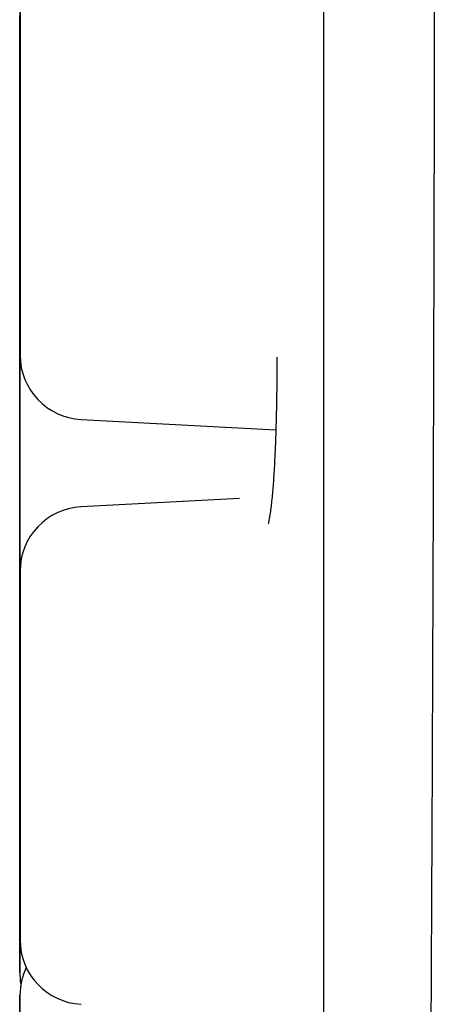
# Model space of a CAD drawing. Header units: millimetres. Extents: x 8 to 916, y 12 to 932.
# Tile 41 of 72: x 232.79 to 234.74, y 905.06 to 909.65. Entities that reach past the tile are written whole.
import ezdxf

# ---------------------------------------------------------------- set-up
doc = ezdxf.new("R2010")
doc.units = ezdxf.units.MM

msp = doc.modelspace()

# ---------------------------------------------------------------- linework, layer by layer
at = {"color": 7, "linetype": 'Continuous', "lineweight": 30}
for p, q in [((232.7895, 909.6238), (232.7891, 909.6087)), ((232.7905, 908.9214), (232.7908, 908.9063)), ((232.7894, 908.8024), (232.7908, 908.7733)), ((232.7908, 908.4396), (232.7902, 908.4209)), ((232.79, 908.3697), (232.7896, 908.3549)), ((232.7891, 907.8908), (232.7897, 907.8719)), ((233.0751, 907.7846), (233.9822, 907.7371)), ((232.7903, 907.6198), (232.7899, 907.6056)), ((233.8123, 907.4164), (233.0749, 907.3777)), ((232.7895, 906.9386), (232.7893, 906.9262)), ((232.7902, 906.7029), (232.7906, 906.6872)), ((232.7896, 906.6369), (232.79, 906.6227)), ((232.7899, 905.8876), (232.7906, 905.867))]:
    msp.add_line(p, q, dxfattribs=at)
at = {"color": 7, "linetype": 'Continuous', "lineweight": 30, "flags": 128}
for points in [[(232.7895, 909.6944), (232.7895, 909.6402), (232.7895, 909.5861), (232.7895, 909.5327), (232.7895, 909.4802), (232.7895, 909.4292), (232.7895, 909.3799), (232.7895, 909.3329), (232.7895, 909.2885), (232.7895, 909.2469), (232.7895, 909.2087), (232.7894, 909.1739), (232.7894, 909.143), (232.7894, 909.1161), (232.7894, 909.0935), (232.7894, 909.0753), (232.7894, 909.0618), (232.7894, 909.0529), (232.7894, 909.0488), (232.7894, 909.0495), (232.7894, 909.0549), (232.7894, 909.0651), (232.7894, 909.08), (232.7894, 909.0994), (232.7894, 909.1233), (232.7894, 909.1513), (232.7894, 909.1833), (232.7894, 909.2191), (232.7894, 909.2584), (232.7894, 909.3007), (232.7894, 909.346), (232.7894, 909.3936), (232.7894, 909.4434), (232.7894, 909.4949), (232.7894, 909.5477), (232.7894, 909.6014), (232.7894, 909.6555)], [(232.7905, 909.6516), (232.7905, 909.5991), (232.7905, 909.5481), (232.7905, 909.4989), (232.7905, 909.4519), (232.7905, 909.4074), (232.7905, 909.3659), (232.7905, 909.3276), (232.7905, 909.2928), (232.7905, 909.2619), (232.7905, 909.235), (232.7905, 909.2124), (232.7905, 909.1943), (232.7905, 909.1807), (232.7905, 909.1718), (232.7905, 909.1677), (232.7905, 909.1684), (232.7904, 909.1739), (232.7904, 909.1841), (232.7904, 909.1989), (232.7904, 909.2184), (232.7904, 909.2422), (232.7904, 909.2702), (232.7904, 909.3023), (232.7904, 909.3381), (232.7904, 909.3773), (232.7904, 909.4197), (232.7904, 909.4649), (232.7904, 909.5126), (232.7904, 909.5623), (232.7904, 909.6138), (232.7904, 909.6666)], [(232.7907, 908.9373), (232.7907, 908.9915), (232.7907, 909.0453), (232.7907, 909.0983), (232.7907, 909.1501), (232.7907, 909.2003), (232.7907, 909.2485), (232.7907, 909.2943), (232.7907, 909.3373), (232.7907, 909.3772), (232.7907, 909.4138), (232.7908, 909.4467), (232.7908, 909.4756), (232.7908, 909.5004), (232.7908, 909.5208), (232.7908, 909.5366), (232.7908, 909.5479), (232.7908, 909.5544), (232.7908, 909.5561), (232.7908, 909.553), (232.7908, 909.5452), (232.7908, 909.5326), (232.7908, 909.5154), (232.7908, 909.4938), (232.7908, 909.4678), (232.7908, 909.4378), (232.7908, 909.4038), (232.7908, 909.3663), (232.7908, 909.3254), (232.7908, 909.2816), (232.7908, 909.2351), (232.7908, 909.1863), (232.7908, 909.1356), (232.7908, 909.0835), (232.7908, 909.0302), (232.7908, 908.9762), (232.7908, 908.922), (232.7908, 908.8679), (232.7908, 908.8145), (232.7908, 908.762), (232.7908, 908.711), (232.7908, 908.6617), (232.7908, 908.6147), (232.7908, 908.5703), (232.7908, 908.5287), (232.7908, 908.4904), (232.7908, 908.4557), (232.7908, 908.4248), (232.7908, 908.3979), (232.7908, 908.3753), (232.7908, 908.3571), (232.7908, 908.3436), (232.7908, 908.3347), (232.7908, 908.3306), (232.7908, 908.3312), (232.7908, 908.3367), (232.7908, 908.3469), (232.7908, 908.3618), (232.7908, 908.3812), (232.7908, 908.4051), (232.7908, 908.4331), (232.7907, 908.4651), (232.7907, 908.5009), (232.7907, 908.5401), (232.7907, 908.5825), (232.7907, 908.6278), (232.7907, 908.6754), (232.7907, 908.7252), (232.7907, 908.7767), (232.7907, 908.8295), (232.7907, 908.8832), (232.7907, 908.9373)], [(232.789, 908.7439), (232.789, 908.7981), (232.789, 908.8519), (232.789, 908.9049), (232.789, 908.9567), (232.789, 909.0069), (232.789, 909.055), (232.7891, 909.1008), (232.7891, 909.1438), (232.7891, 909.1838), (232.7891, 909.2203), (232.7891, 909.2532), (232.7891, 909.2821), (232.7891, 909.3069), (232.7891, 909.3273), (232.7891, 909.3432), (232.7891, 909.3544), (232.7891, 909.3609), (232.7891, 909.3627), (232.7891, 909.3596), (232.7891, 909.3517), (232.7891, 909.3392), (232.7891, 909.322), (232.7891, 909.3004), (232.7891, 909.2744), (232.7891, 909.2443), (232.7891, 909.2104), (232.7891, 909.1728), (232.7891, 909.132), (232.7891, 909.0882), (232.7891, 909.0417), (232.7891, 908.9929), (232.7891, 908.9422), (232.7891, 908.89), (232.7891, 908.8367), (232.7891, 908.7828), (232.7891, 908.7285), (232.7891, 908.6745), (232.7891, 908.621), (232.7891, 908.5686), (232.7891, 908.5175), (232.7891, 908.4683), (232.7891, 908.4213), (232.7891, 908.3768), (232.7891, 908.3353), (232.7891, 908.297), (232.7891, 908.2623), (232.7891, 908.2313), (232.7891, 908.2045), (232.7891, 908.1819), (232.7891, 908.1637), (232.7891, 908.1501), (232.7891, 908.1412), (232.7891, 908.1371), (232.7891, 908.1378), (232.7891, 908.1433), (232.7891, 908.1535), (232.7891, 908.1684), (232.7891, 908.1878), (232.7891, 908.2116), (232.7891, 908.2397), (232.7891, 908.2717), (232.7891, 908.3075), (232.7891, 908.3467), (232.7891, 908.3891), (232.789, 908.4343), (232.789, 908.482), (232.789, 908.5318), (232.789, 908.5833), (232.789, 908.636), (232.789, 908.6897), (232.789, 908.7439)], [(232.7902, 907.556), (232.7902, 907.6102), (232.7902, 907.664), (232.7902, 907.717), (232.7902, 907.7688), (232.7902, 907.819), (232.7902, 907.8672), (232.7902, 907.9129), (232.7902, 907.956), (232.7902, 907.9959), (232.7902, 908.0325), (232.7902, 908.0653), (232.7902, 908.0943), (232.7902, 908.119), (232.7902, 908.1394), (232.7902, 908.1553), (232.7902, 908.1666), (232.7902, 908.1731), (232.7902, 908.1748), (232.7902, 908.1717), (232.7902, 908.1639), (232.7902, 908.1513), (232.7902, 908.1341), (232.7902, 908.1125), (232.7903, 908.0865), (232.7903, 908.0565), (232.7903, 908.0225), (232.7903, 907.985), (232.7903, 907.9441), (232.7903, 907.9003), (232.7903, 907.8538), (232.7903, 907.805), (232.7903, 907.7543), (232.7903, 907.7021), (232.7903, 907.6489), (232.7903, 907.5949), (232.7903, 907.5407), (232.7903, 907.4866), (232.7903, 907.4332), (232.7903, 907.3807), (232.7903, 907.3297), (232.7903, 907.2804), (232.7903, 907.2334), (232.7903, 907.189), (232.7903, 907.1474), (232.7903, 907.1091), (232.7903, 907.0744), (232.7903, 907.0435), (232.7902, 907.0166), (232.7902, 906.994), (232.7902, 906.9758), (232.7902, 906.9623), (232.7902, 906.9534), (232.7902, 906.9493), (232.7902, 906.9499), (232.7902, 906.9554), (232.7902, 906.9656), (232.7902, 906.9805), (232.7902, 906.9999), (232.7902, 907.0238), (232.7902, 907.0518), (232.7902, 907.0838), (232.7902, 907.1196), (232.7902, 907.1588), (232.7902, 907.2012), (232.7902, 907.2464), (232.7902, 907.2941), (232.7902, 907.3439), (232.7902, 907.3954), (232.7902, 907.4482), (232.7902, 907.5018), (232.7902, 907.556)], [(232.7896, 907.49), (232.7896, 907.5442), (232.7896, 907.598), (232.7896, 907.651), (232.7896, 907.7028), (232.7896, 907.753), (232.7896, 907.8012), (232.7896, 907.8469), (232.7896, 907.89), (232.7896, 907.9299), (232.7896, 907.9665), (232.7896, 907.9993), (232.7896, 908.0283), (232.7896, 908.053), (232.7896, 908.0734), (232.7896, 908.0893), (232.7896, 908.1006), (232.7896, 908.1071), (232.7896, 908.1088), (232.7897, 908.1057), (232.7897, 908.0979), (232.7897, 908.0853), (232.7897, 908.0681), (232.7897, 908.0465), (232.7897, 908.0205), (232.7897, 907.9905), (232.7897, 907.9565), (232.7897, 907.919), (232.7897, 907.8781), (232.7897, 907.8343), (232.7897, 907.7878), (232.7897, 907.739), (232.7897, 907.6883), (232.7897, 907.6361), (232.7897, 907.5829), (232.7897, 907.5289), (232.7897, 907.4747), (232.7897, 907.4206), (232.7897, 907.3671), (232.7897, 907.3147), (232.7897, 907.2636), (232.7897, 907.2144), (232.7897, 907.1674), (232.7897, 907.123), (232.7897, 907.0814), (232.7897, 907.0431), (232.7897, 907.0084), (232.7897, 906.9775), (232.7897, 906.9506), (232.7897, 906.928), (232.7897, 906.9098), (232.7897, 906.8963), (232.7897, 906.8874), (232.7896, 906.8833), (232.7896, 906.8839), (232.7896, 906.8894), (232.7896, 906.8996), (232.7896, 906.9145), (232.7896, 906.9339), (232.7896, 906.9578), (232.7896, 906.9858), (232.7896, 907.0178), (232.7896, 907.0536), (232.7896, 907.0928), (232.7896, 907.1352), (232.7896, 907.1804), (232.7896, 907.2281), (232.7896, 907.2779), (232.7896, 907.3294), (232.7896, 907.3822), (232.7896, 907.4358), (232.7896, 907.49)], [(232.7899, 907.6051), (232.7899, 907.6055), (232.7899, 907.601), (232.7899, 907.5889), (232.7899, 907.5693), (232.7899, 907.5422), (232.7899, 907.505), (232.7899, 907.4603), (232.7899, 907.408), (232.7899, 907.3481), (232.7899, 907.2823), (232.7899, 907.2116), (232.7899, 907.1616), (232.7899, 907.1094), (232.7899, 907.0551), (232.7899, 906.9521), (232.7899, 906.8466), (232.7899, 906.7383), (232.7899, 906.6573), (232.7899, 906.5778), (232.7899, 906.4995), (232.7899, 906.4227), (232.7899, 906.343), (232.7899, 906.2682), (232.7899, 906.1983), (232.7899, 906.1334), (232.7899, 906.075), (232.7899, 906.0241), (232.7899, 905.9944), (232.7899, 905.968), (232.7899, 905.9449), (232.7899, 905.9124), (232.7899, 905.8933), (232.7899, 905.8876), (232.7899, 905.8922), (232.7899, 905.9042), (232.79, 905.9238), (232.79, 905.951), (232.79, 905.9882), (232.79, 906.0329), (232.79, 906.0852), (232.79, 906.1451), (232.79, 906.2108), (232.79, 906.2816), (232.79, 906.3315), (232.79, 906.3837), (232.79, 906.4381), (232.79, 906.5411), (232.79, 906.6467), (232.79, 906.7549), (232.79, 906.7549)], [(232.7899, 906.7407), (232.7899, 906.7949), (232.7899, 906.8487), (232.7899, 906.9017), (232.7899, 906.9535), (232.7899, 907.0037), (232.7899, 907.0519), (232.7899, 907.0976), (232.7899, 907.1407), (232.7899, 907.1806), (232.7899, 907.2172), (232.7899, 907.25), (232.7899, 907.279), (232.7899, 907.3037), (232.7899, 907.3241), (232.7899, 907.34), (232.7899, 907.3512), (232.7899, 907.3578), (232.7899, 907.3595), (232.7899, 907.3564), (232.7899, 907.3486), (232.7899, 907.336), (232.79, 907.3188), (232.79, 907.2972), (232.79, 907.2712), (232.79, 907.2411), (232.79, 907.2072), (232.79, 907.1697), (232.79, 907.1288), (232.79, 907.085), (232.79, 907.0385), (232.79, 906.9897), (232.79, 906.939), (232.79, 906.8868), (232.79, 906.8336), (232.79, 906.7796), (232.79, 906.7254), (232.79, 906.6713), (232.79, 906.6178), (232.79, 906.5654), (232.79, 906.5143), (232.79, 906.4651), (232.79, 906.4181), (232.79, 906.3736), (232.79, 906.3321), (232.79, 906.2938), (232.79, 906.2591), (232.79, 906.2282), (232.79, 906.2013), (232.79, 906.1787), (232.7899, 906.1605), (232.7899, 906.1469), (232.7899, 906.1381), (232.7899, 906.1339), (232.7899, 906.1346), (232.7899, 906.1401), (232.7899, 906.1503), (232.7899, 906.1652), (232.7899, 906.1846), (232.7899, 906.2084), (232.7899, 906.2365), (232.7899, 906.2685), (232.7899, 906.3043), (232.7899, 906.3435), (232.7899, 906.3859), (232.7899, 906.4311), (232.7899, 906.4788), (232.7899, 906.5286), (232.7899, 906.5801), (232.7899, 906.6329), (232.7899, 906.6865), (232.7899, 906.7407)], [(232.7893, 906.9257), (232.7893, 906.9262), (232.7893, 906.9217), (232.7893, 906.9096), (232.7893, 906.89), (232.7892, 906.8628), (232.7892, 906.8257), (232.7892, 906.7809), (232.7892, 906.7286), (232.7892, 906.6688), (232.7892, 906.603), (232.7892, 906.5322), (232.7892, 906.4823), (232.7892, 906.4301), (232.7892, 906.3757), (232.7892, 906.2728), (232.7892, 906.1672), (232.7892, 906.059), (232.7892, 905.978), (232.7892, 905.8984), (232.7892, 905.8202), (232.7892, 905.7434), (232.7892, 905.6637), (232.7892, 905.5889), (232.7892, 905.519), (232.7892, 905.454), (232.7892, 905.3956), (232.7892, 905.3448), (232.7892, 905.315), (232.7892, 905.2886), (232.7892, 905.2656), (232.7893, 905.2331), (232.7893, 905.214), (232.7893, 905.2083), (232.7893, 905.2128), (232.7893, 905.2249), (232.7893, 905.2445), (232.7893, 905.2717), (232.7893, 905.3088), (232.7893, 905.3536), (232.7893, 905.4059), (232.7893, 905.4657), (232.7893, 905.5315), (232.7893, 905.6023), (232.7893, 905.6522), (232.7893, 905.7044), (232.7893, 905.7588), (232.7893, 905.8618), (232.7893, 905.9674), (232.7893, 906.0755), (232.7893, 906.0755)], [(232.7905, 906.2133), (232.7905, 906.2675), (232.7905, 906.3213), (232.7905, 906.3743), (232.7905, 906.4261), (232.7906, 906.4763), (232.7906, 906.5244), (232.7906, 906.5702), (232.7906, 906.6133), (232.7906, 906.6532), (232.7906, 906.6898), (232.7906, 906.7226), (232.7906, 906.7516), (232.7906, 906.7763), (232.7906, 906.7967), (232.7906, 906.8126), (232.7906, 906.8238), (232.7906, 906.8303), (232.7906, 906.8321), (232.7906, 906.829), (232.7906, 906.8211), (232.7906, 906.8086), (232.7906, 906.7914), (232.7906, 906.7698), (232.7906, 906.7438), (232.7906, 906.7137), (232.7906, 906.6798), (232.7906, 906.6423), (232.7906, 906.6014), (232.7906, 906.5576), (232.7906, 906.5111), (232.7906, 906.4623), (232.7906, 906.4116), (232.7906, 906.3594), (232.7906, 906.3061), (232.7906, 906.2522), (232.7906, 906.198), (232.7906, 906.1439), (232.7906, 906.0904), (232.7906, 906.038), (232.7906, 905.9869), (232.7906, 905.9377), (232.7906, 905.8907), (232.7906, 905.8462), (232.7906, 905.8047), (232.7906, 905.7664), (232.7906, 905.7317), (232.7906, 905.7007), (232.7906, 905.6739), (232.7906, 905.6513), (232.7906, 905.6331), (232.7906, 905.6195), (232.7906, 905.6107), (232.7906, 905.6065), (232.7906, 905.6072), (232.7906, 905.6127), (232.7906, 905.6229), (232.7906, 905.6378), (232.7906, 905.6572), (232.7906, 905.681), (232.7906, 905.7091), (232.7906, 905.7411), (232.7906, 905.7769), (232.7906, 905.8161), (232.7906, 905.8585), (232.7906, 905.9037), (232.7906, 905.9514), (232.7905, 906.0012), (232.7905, 906.0527), (232.7905, 906.1054), (232.7905, 906.1591), (232.7905, 906.2133)], [(232.7892, 906.0613), (232.7892, 906.1155), (232.7892, 906.1693), (232.7892, 906.2224), (232.7892, 906.2742), (232.7892, 906.3243), (232.7892, 906.3725), (232.7892, 906.4183), (232.7892, 906.4613), (232.7892, 906.5013), (232.7892, 906.5378), (232.7892, 906.5707), (232.7892, 906.5996), (232.7893, 906.6244), (232.7893, 906.6448), (232.7893, 906.6607), (232.7893, 906.6719), (232.7893, 906.6784), (232.7893, 906.6801), (232.7893, 906.6771), (232.7893, 906.6692), (232.7893, 906.6567), (232.7893, 906.6395), (232.7893, 906.6178), (232.7893, 906.5919), (232.7893, 906.5618), (232.7893, 906.5279), (232.7893, 906.4903), (232.7893, 906.4495), (232.7893, 906.4056), (232.7893, 906.3591), (232.7893, 906.3104), (232.7893, 906.2597), (232.7893, 906.2075), (232.7893, 906.1542), (232.7893, 906.1002), (232.7893, 906.046), (232.7893, 905.992), (232.7893, 905.9385), (232.7893, 905.886), (232.7893, 905.835), (232.7893, 905.7858), (232.7893, 905.7388), (232.7893, 905.6943), (232.7893, 905.6528), (232.7893, 905.6145), (232.7893, 905.5797), (232.7893, 905.5488), (232.7893, 905.5219), (232.7893, 905.4993), (232.7893, 905.4812), (232.7893, 905.4676), (232.7893, 905.4587), (232.7893, 905.4546), (232.7893, 905.4553), (232.7893, 905.4608), (232.7893, 905.471), (232.7893, 905.4858), (232.7893, 905.5053), (232.7892, 905.5291), (232.7892, 905.5571), (232.7892, 905.5892), (232.7892, 905.625), (232.7892, 905.6642), (232.7892, 905.7066), (232.7892, 905.7518), (232.7892, 905.7995), (232.7892, 905.8492), (232.7892, 905.9007), (232.7892, 905.9535), (232.7892, 906.0072), (232.7892, 906.0613)], [(232.7893, 905.2083), (232.7917, 905.1704), (232.7945, 905.1525)]]:
    msp.add_lwpolyline(points, dxfattribs=at)
at = {"color": 7, "linetype": 'Continuous', "lineweight": 30}
for centre, start, end in [((233.0908, 908.0842), 179.9952, 266.9999), ((233.0906, 907.0781), 92.9999, 179.9952), ((233.0906, 905.3602), 179.9952, 266.9999), ((233.0904, 905.1029), 154.5538, 179.9952)]:
    msp.add_arc(centre, 0.3, start, end, dxfattribs=at)
for points, knots in [([(234.7437, 932.4554), (234.7437, 932.4407), (234.7436, 932.4069), (234.7431, 932.0747), (234.7423, 931.5282), (234.7413, 930.7791), (234.7405, 929.8606), (234.7398, 928.7957), (234.7391, 927.6074), (234.7384, 926.1797), (234.7377, 924.4977), (234.7369, 922.5652), (234.7356, 920.8991), (234.7345, 919.562), (234.7336, 918.571), (234.7326, 917.5869), (234.7313, 916.6132), (234.7299, 915.6531), (234.7272, 914.2301), (234.7243, 912.3383), (234.7214, 910.014), (234.7165, 907.7703), (234.7086, 905.6476), (234.6969, 903.68), (234.6803, 901.8993), (234.6585, 900.3377), (234.6343, 899.0176), (234.6106, 897.9576), (234.5948, 897.1874), (234.5941, 896.6862), (234.6201, 896.6063), (234.6331, 896.5664)], [0, 0, 0, 0, 0.028454, 0.065259, 0.101254, 0.13644, 0.170808, 0.204367, 0.237123, 0.269077, 0.310413, 0.350323, 0.388812, 0.407527, 0.425884, 0.443884, 0.461527, 0.478815, 0.495748, 0.538167, 0.580532, 0.622843, 0.665086, 0.707244, 0.749317, 0.791299, 0.833186, 0.874995, 0.916742, 0.958415, 1, 1, 1, 1]), ([(234.2029, 931.311), (234.2029, 931.311), (234.2029, 931.3109), (234.2029, 931.3083), (234.2029, 931.3024), (234.2029, 931.2917), (234.2029, 931.2765), (234.203, 931.2568), (234.203, 931.2328), (234.203, 931.2047), (234.203, 931.1723), (234.2031, 931.1357), (234.2031, 931.095), (234.2031, 931.0501), (234.2031, 931.001), (234.2031, 930.9478), (234.2032, 930.8905), (234.2032, 930.8291), (234.2032, 930.7636), (234.2032, 930.694), (234.2033, 930.6203), (234.2033, 930.5426), (234.2033, 930.4609), (234.2033, 930.3752), (234.2033, 930.2855), (234.2034, 930.1918), (234.2034, 930.0942), (234.2034, 929.9928), (234.2034, 929.8874), (234.2034, 929.7782), (234.2035, 929.6651), (234.2035, 929.5483), (234.2035, 929.4277), (234.2035, 929.3033), (234.2035, 929.1753), (234.2036, 929.0435), (234.2036, 928.9082), (234.2036, 928.7692), (234.2036, 928.6266), (234.2036, 928.4805), (234.2036, 928.331), (234.2037, 928.1779), (234.2037, 928.0215), (234.2037, 927.8616), (234.2037, 927.6984), (234.2037, 927.5319), (234.2038, 927.3622), (234.2038, 927.1892), (234.2038, 927.0131), (234.2038, 926.8338), (234.2038, 926.6515), (234.2038, 926.4661), (234.2038, 926.2777), (234.2039, 926.0864), (234.2039, 925.8922), (234.2039, 925.6952), (234.2039, 925.4953), (234.2039, 925.2927), (234.2039, 925.0875), (234.2039, 924.8795), (234.204, 924.669), (234.204, 924.456), (234.204, 924.2405), (234.204, 924.0225), (234.204, 923.8022), (234.204, 923.5796), (234.204, 923.3547), (234.204, 923.1276), (234.2041, 922.8984), (234.2041, 922.6671), (234.2041, 922.4337), (234.2041, 922.1984), (234.2041, 921.9612), (234.2041, 921.7221), (234.2041, 921.4812), (234.2041, 921.2386), (234.2041, 920.9943), (234.2041, 920.7485), (234.2041, 920.5011), (234.2042, 920.2522), (234.2042, 920.0019), (234.2042, 919.7502), (234.2042, 919.4972), (234.2042, 919.243), (234.2042, 918.9877), (234.2042, 918.7313), (234.2042, 918.4738), (234.2042, 918.2153), (234.2042, 917.956), (234.2042, 917.6958), (234.2042, 917.4349), (234.2042, 917.1732), (234.2042, 916.9109), (234.2042, 916.648), (234.2042, 916.3847), (234.2042, 916.1208), (234.2042, 915.8567), (234.2042, 915.5922), (234.2042, 915.3274), (234.2042, 915.0625), (234.2042, 914.7975), (234.2042, 914.5325), (234.2042, 914.2674), (234.2042, 914.0025), (234.2042, 913.7377), (234.2042, 913.4732), (234.2042, 913.209), (234.2042, 912.9451), (234.2042, 912.6817), (234.2042, 912.4187), (234.2042, 912.1563), (234.2042, 911.8946), (234.2042, 911.6335), (234.2042, 911.3732), (234.2042, 911.1138), (234.2042, 910.8552), (234.2042, 910.5976), (234.2042, 910.341), (234.2042, 910.0855), (234.2042, 909.8311), (234.2042, 909.578), (234.2041, 909.3261), (234.2041, 909.0756), (234.2041, 908.8265), (234.2041, 908.5789), (234.2041, 908.3328), (234.2041, 908.0883), (234.2041, 907.8455), (234.2041, 907.6044), (234.2041, 907.365), (234.2041, 907.1275), (234.2041, 906.8919), (234.204, 906.6583), (234.204, 906.4267), (234.204, 906.1971), (234.204, 905.9697), (234.204, 905.7445), (234.204, 905.5216), (234.204, 905.3009), (234.204, 905.0827), (234.2039, 904.8668), (234.2039, 904.6534), (234.2039, 904.4425), (234.2039, 904.2342), (234.2039, 904.0286), (234.2039, 903.8256), (234.2039, 903.6254), (234.2038, 903.4279), (234.2038, 903.2333), (234.2038, 903.0416), (234.2038, 902.8528), (234.2038, 902.667), (234.2038, 902.4842), (234.2037, 902.3045), (234.2037, 902.128), (234.2037, 901.9545), (234.2037, 901.7843), (234.2037, 901.6174), (234.2037, 901.4537), (234.2036, 901.2934), (234.2036, 901.1365), (234.2036, 900.9829), (234.2036, 900.8328), (234.2036, 900.6863), (234.2036, 900.5432), (234.2035, 900.4037), (234.2035, 900.2678), (234.2035, 900.1356), (234.2035, 900.007), (234.2035, 899.8821), (234.2034, 899.761), (234.2034, 899.6436), (234.2034, 899.53), (234.2034, 899.4203), (234.2034, 899.3143), (234.2033, 899.2123), (234.2033, 899.1142), (234.2033, 899.02), (234.2033, 898.9297), (234.2032, 898.8434), (234.2032, 898.7611), (234.2032, 898.6829), (234.2032, 898.6086), (234.2032, 898.5385), (234.2031, 898.4724), (234.2031, 898.4104), (234.2031, 898.3525), (234.2031, 898.2987), (234.2031, 898.249), (234.203, 898.2035), (234.203, 898.1622), (234.203, 898.125), (234.203, 898.092), (234.2029, 898.0633), (234.2029, 898.0387), (234.2029, 898.0183), (234.2029, 898.0022), (234.2029, 897.9902), (234.2028, 897.9841), (234.2028, 897.9813), (234.2028, 897.9815), (234.2028, 897.9816)], [0, 0, 0, 0, 0.001249, 0.004201, 0.008432, 0.013281, 0.018302, 0.023367, 0.028448, 0.033535, 0.038624, 0.043715, 0.048808, 0.0539, 0.058994, 0.064087, 0.06918, 0.074274, 0.079368, 0.084462, 0.089556, 0.09465, 0.099744, 0.104838, 0.109932, 0.115026, 0.12012, 0.125214, 0.130308, 0.135403, 0.140497, 0.145591, 0.150685, 0.155779, 0.160873, 0.165968, 0.171062, 0.176156, 0.18125, 0.186344, 0.191439, 0.196533, 0.201627, 0.206721, 0.211816, 0.21691, 0.222004, 0.227098, 0.232192, 0.237287, 0.242381, 0.247475, 0.252569, 0.257663, 0.262758, 0.267852, 0.272946, 0.27804, 0.283135, 0.288229, 0.293323, 0.298417, 0.303511, 0.308606, 0.3137, 0.318794, 0.323888, 0.328983, 0.334077, 0.339171, 0.344265, 0.34936, 0.354454, 0.359548, 0.364642, 0.369736, 0.374831, 0.379925, 0.385019, 0.390113, 0.395208, 0.400302, 0.405396, 0.41049, 0.415585, 0.420679, 0.425773, 0.430867, 0.435961, 0.441056, 0.44615, 0.451244, 0.456338, 0.461433, 0.466527, 0.471621, 0.476715, 0.48181, 0.486904, 0.491998, 0.497092, 0.502186, 0.507281, 0.512375, 0.517469, 0.522563, 0.527658, 0.532752, 0.537846, 0.54294, 0.548035, 0.553129, 0.558223, 0.563317, 0.568411, 0.573506, 0.5786, 0.583694, 0.588788, 0.593883, 0.598977, 0.604071, 0.609165, 0.614259, 0.619354, 0.624448, 0.629542, 0.634636, 0.639731, 0.644825, 0.649919, 0.655013, 0.660108, 0.665202, 0.670296, 0.67539, 0.680484, 0.685579, 0.690673, 0.695767, 0.700861, 0.705956, 0.71105, 0.716144, 0.721238, 0.726332, 0.731427, 0.736521, 0.741615, 0.746709, 0.751804, 0.756898, 0.761992, 0.767086, 0.77218, 0.777275, 0.782369, 0.787463, 0.792557, 0.797652, 0.802746, 0.80784, 0.812934, 0.818028, 0.823123, 0.828217, 0.833311, 0.838405, 0.843499, 0.848594, 0.853688, 0.858782, 0.863876, 0.86897, 0.874064, 0.879159, 0.884253, 0.889347, 0.894441, 0.899535, 0.904629, 0.909723, 0.914817, 0.919911, 0.925005, 0.930099, 0.935193, 0.940287, 0.94538, 0.950474, 0.955567, 0.96066, 0.965752, 0.970843, 0.975933, 0.98102, 0.986102, 0.99117, 0.996198, 0.998993, 1, 1, 1, 1]), ([(232.7905, 909.7886), (232.7905, 909.8157), (232.7905, 909.8696), (232.7905, 909.9496), (232.7905, 910.0281), (232.7905, 910.1067), (232.7905, 910.1844), (232.7905, 910.2596), (232.7905, 910.3298), (232.7905, 910.3945), (232.7905, 910.4529), (232.7905, 910.4984), (232.7905, 910.5332), (232.7905, 910.5596), (232.7905, 910.589), (232.7905, 910.6167), (232.7905, 910.6359), (232.7905, 910.641), (232.7905, 910.6361), (232.7904, 910.624), (232.7904, 910.6042), (232.7904, 910.5764), (232.7904, 910.5402), (232.7904, 910.4953), (232.7904, 910.4426), (232.7904, 910.383), (232.7904, 910.3172), (232.7904, 910.254), (232.7904, 910.1956), (232.7904, 910.1433), (232.7904, 910.0741), (232.7904, 909.9867), (232.7904, 909.8802), (232.7904, 909.7812), (232.7904, 909.6912), (232.7904, 909.6112), (232.7904, 909.5327), (232.7904, 909.454), (232.7904, 909.3763), (232.7904, 909.3011), (232.7904, 909.2309), (232.7904, 909.1662), (232.7904, 909.1077), (232.7904, 909.0623), (232.7904, 909.0275), (232.7904, 909.001), (232.7904, 908.9717), (232.7904, 908.9442), (232.7904, 908.9246), (232.7905, 908.9227), (232.7905, 908.9218)], [0, 0, 0, 0, 0.020106, 0.040048, 0.060006, 0.08016, 0.101938, 0.12352, 0.145135, 0.167012, 0.188791, 0.210373, 0.224768, 0.239247, 0.253876, 0.280602, 0.307172, 0.334014, 0.354095, 0.374029, 0.393996, 0.414175, 0.435954, 0.457535, 0.47915, 0.501028, 0.522807, 0.544388, 0.558784, 0.573262, 0.587891, 0.614617, 0.641187, 0.668029, 0.688111, 0.708044, 0.728011, 0.748191, 0.769969, 0.791551, 0.813166, 0.835043, 0.856822, 0.878404, 0.892799, 0.907278, 0.921907, 0.948632, 0.975202, 1, 1, 1, 1]), ([(232.7895, 910.2746), (232.7895, 910.2946), (232.7895, 910.3343), (232.7895, 910.3794), (232.7895, 910.4143), (232.7895, 910.4407), (232.7894, 910.4701), (232.7894, 910.4977), (232.7894, 910.517), (232.7894, 910.5221), (232.7894, 910.5171), (232.7894, 910.505), (232.7894, 910.4853), (232.7894, 910.4574), (232.7894, 910.4213), (232.7894, 910.3763), (232.7894, 910.3237), (232.7894, 910.264), (232.7894, 910.1983), (232.7894, 910.1351), (232.7894, 910.0767), (232.7894, 910.0244), (232.7894, 909.9551), (232.7893, 909.8677), (232.7893, 909.7613), (232.7893, 909.6622), (232.7893, 909.5722), (232.7893, 909.4923), (232.7893, 909.4137), (232.7894, 909.335), (232.7894, 909.2574), (232.7894, 909.1822), (232.7894, 909.1119), (232.7894, 909.0473), (232.7894, 908.9888), (232.7894, 908.9433), (232.7894, 908.9086), (232.7894, 908.8821), (232.7894, 908.8527), (232.7894, 908.8253), (232.7894, 908.8057), (232.7894, 908.8038), (232.7894, 908.8029)], [0, 0, 0, 0, 0.0261453, 0.052054, 0.0693359, 0.0867175, 0.1042792, 0.1363635, 0.1682609, 0.2004849, 0.2245926, 0.248523, 0.272493, 0.2967183, 0.3228635, 0.3487723, 0.374721, 0.4009849, 0.4271301, 0.4530389, 0.4703208, 0.4877023, 0.5052641, 0.5373484, 0.5692457, 0.6014697, 0.6255775, 0.6495079, 0.6734778, 0.6977032, 0.7238484, 0.7497571, 0.7757058, 0.8019697, 0.828115, 0.8540237, 0.8713056, 0.8886872, 0.906249, 0.9383333, 0.9702306, 1, 1, 1, 1]), ([(232.7909, 908.9515), (232.7909, 908.9785), (232.7909, 909.0325), (232.7909, 909.1124), (232.7909, 909.191), (232.7908, 909.2696), (232.7908, 909.3472), (232.7908, 909.4224), (232.7908, 909.4927), (232.7908, 909.5574), (232.7908, 909.6158), (232.7908, 909.6613), (232.7908, 909.6961), (232.7908, 909.7225), (232.7908, 909.7518), (232.7908, 909.7795), (232.7908, 909.7988), (232.7908, 909.8039), (232.7908, 909.7989), (232.7908, 909.7868), (232.7908, 909.7671), (232.7908, 909.7392), (232.7907, 909.7031), (232.7907, 909.6581), (232.7907, 909.6055), (232.7907, 909.5458), (232.7907, 909.4801), (232.7907, 909.4169), (232.7907, 909.3585), (232.7907, 909.3062), (232.7907, 909.2369), (232.7907, 909.1495), (232.7907, 909.0431), (232.7907, 908.944), (232.7907, 908.854), (232.7907, 908.7741), (232.7907, 908.6955), (232.7907, 908.6168), (232.7907, 908.5392), (232.7907, 908.464), (232.7907, 908.3937), (232.7907, 908.3291), (232.7907, 908.2706), (232.7907, 908.2251), (232.7907, 908.1904), (232.7907, 908.1639), (232.7908, 908.1346), (232.7908, 908.1069), (232.7908, 908.0877), (232.7908, 908.0825), (232.7908, 908.0875), (232.7908, 908.0996), (232.7908, 908.1193), (232.7908, 908.1472), (232.7908, 908.1833), (232.7908, 908.2283), (232.7908, 908.2809), (232.7908, 908.3406), (232.7908, 908.4063), (232.7908, 908.4695), (232.7908, 908.5279), (232.7908, 908.5802), (232.7908, 908.6495), (232.7909, 908.737), (232.7909, 908.8434), (232.7909, 908.9153), (232.7909, 908.9515)], [0, 0, 0, 0, 0.0150484, 0.0299743, 0.0449125, 0.0599971, 0.0762977, 0.0924509, 0.108629, 0.1250036, 0.1413043, 0.1574575, 0.1682321, 0.1790689, 0.1900181, 0.2100215, 0.2299084, 0.2499989, 0.2650292, 0.279949, 0.2948934, 0.3099971, 0.3262977, 0.3424509, 0.358629, 0.3750036, 0.3913043, 0.4074575, 0.4182321, 0.4290689, 0.4400181, 0.4600215, 0.4799084, 0.4999989, 0.5150292, 0.529949, 0.5448934, 0.5599971, 0.5762977, 0.5924509, 0.608629, 0.6250036, 0.6413043, 0.6574575, 0.6682321, 0.6790689, 0.6900181, 0.7100215, 0.7299084, 0.7499989, 0.7650293, 0.779949, 0.7948934, 0.8099971, 0.8262977, 0.8424509, 0.858629, 0.8750036, 0.8913043, 0.9074575, 0.9182321, 0.9290689, 0.9400181, 0.9600442, 0.979931, 1, 1, 1, 1]), ([(232.7891, 909.298), (232.7891, 909.3201), (232.7891, 909.3642), (232.7891, 909.4223), (232.7891, 909.4679), (232.7891, 909.5026), (232.7891, 909.5291), (232.7891, 909.5584), (232.7891, 909.5861), (232.7891, 909.6053), (232.7891, 909.6104), (232.7891, 909.6055), (232.7891, 909.5934), (232.7891, 909.5737), (232.7891, 909.5458), (232.7891, 909.5096), (232.7891, 909.4647), (232.789, 909.4121), (232.789, 909.3524), (232.789, 909.2867), (232.789, 909.2234), (232.789, 909.165), (232.789, 909.1127), (232.789, 909.0435), (232.789, 908.9561), (232.789, 908.8496), (232.789, 908.7506), (232.789, 908.6606), (232.789, 908.5806), (232.789, 908.5021), (232.789, 908.4234), (232.789, 908.3457), (232.789, 908.2705), (232.789, 908.2003), (232.789, 908.1356), (232.789, 908.0772), (232.7891, 908.0317), (232.7891, 907.9969), (232.7891, 907.9705), (232.7891, 907.9411), (232.7891, 907.9134), (232.7891, 907.8942), (232.7891, 907.8891), (232.7891, 907.894), (232.7891, 907.9061), (232.7891, 907.9259), (232.7891, 907.9538), (232.7891, 907.9898), (232.7891, 908.0353), (232.7891, 908.07), (232.7891, 908.0913), (232.7891, 908.0927)], [0, 0, 0, 0, 0.021798, 0.043498, 0.065001, 0.079345, 0.093771, 0.108346, 0.134975, 0.161449, 0.188194, 0.208202, 0.228064, 0.247958, 0.268064, 0.289764, 0.311267, 0.332804, 0.354602, 0.376302, 0.397805, 0.412148, 0.426574, 0.44115, 0.467779, 0.494253, 0.520997, 0.541006, 0.560867, 0.580762, 0.600868, 0.622568, 0.644071, 0.665607, 0.687406, 0.709105, 0.730609, 0.744952, 0.759378, 0.773954, 0.800583, 0.827056, 0.853801, 0.87381, 0.893671, 0.913565, 0.933672, 0.955371, 0.976875, 0.998411, 1, 1, 1, 1]), ([(232.7892, 908.758), (232.7892, 908.7851), (232.7892, 908.839), (232.7892, 908.919), (232.7892, 908.9976), (232.7892, 909.076), (232.7892, 909.1368), (232.7892, 909.1701), (232.7892, 909.1784)], [0, 0, 0, 0, 0.1841764, 0.3668543, 0.5496812, 0.7343009, 0.9338032, 1, 1, 1, 1]), ([(232.7891, 908.168), (232.7891, 908.1831), (232.7891, 908.2196), (232.7892, 908.2762), (232.7892, 908.3345), (232.7892, 908.3868), (232.7892, 908.4561), (232.7892, 908.5435), (232.7892, 908.65), (232.7892, 908.7219), (232.7892, 908.758)], [0, 0, 0, 0, 0.095018, 0.229507, 0.319215, 0.40944, 0.500601, 0.667335, 0.832909, 1, 1, 1, 1]), ([(232.7903, 908.2763), (232.7903, 908.279), (232.7903, 908.2932), (232.7903, 908.3145), (232.7903, 908.3413), (232.7903, 908.3705), (232.7902, 908.3982), (232.7902, 908.4174), (232.7902, 908.4226), (232.7902, 908.4176), (232.7902, 908.4055), (232.7902, 908.3858), (232.7902, 908.3579), (232.7902, 908.3218), (232.7902, 908.2768), (232.7902, 908.2242), (232.7902, 908.1645), (232.7902, 908.0988), (232.7902, 908.0356), (232.7902, 907.9772), (232.7902, 907.9249), (232.7902, 907.8556), (232.7902, 907.7682), (232.7902, 907.6618), (232.7902, 907.5627), (232.7902, 907.4727), (232.7902, 907.3928), (232.7902, 907.3142), (232.7902, 907.2355), (232.7902, 907.1579), (232.7902, 907.0827), (232.7902, 907.0124), (232.7902, 906.9477), (232.7902, 906.8893), (232.7902, 906.8438), (232.7902, 906.809), (232.7902, 906.7826), (232.7902, 906.7532), (232.7902, 906.7256), (232.7902, 906.7063), (232.7902, 906.7012), (232.7902, 906.7062), (232.7902, 906.7183), (232.7902, 906.738), (232.7903, 906.7658), (232.7903, 906.8022), (232.7903, 906.8393), (232.7903, 906.8665), (232.7903, 906.8759)], [0, 0, 0, 0, 0.003694, 0.019172, 0.034739, 0.050468, 0.079204, 0.107772, 0.136632, 0.158224, 0.179656, 0.201124, 0.222821, 0.246237, 0.269442, 0.292682, 0.316205, 0.339621, 0.362825, 0.378304, 0.393871, 0.4096, 0.438335, 0.466903, 0.495764, 0.517355, 0.538788, 0.560256, 0.581953, 0.605369, 0.628573, 0.651814, 0.675336, 0.698752, 0.721957, 0.737435, 0.753002, 0.768731, 0.797466, 0.826034, 0.854895, 0.876487, 0.897919, 0.919387, 0.941084, 0.9645, 0.987705, 1, 1, 1, 1]), ([(232.7897, 908.2253), (232.7897, 908.2331), (232.7897, 908.251), (232.7897, 908.2751), (232.7897, 908.3046), (232.7897, 908.3322), (232.7897, 908.3514), (232.7896, 908.3566), (232.7896, 908.3516), (232.7896, 908.3395), (232.7896, 908.3198), (232.7896, 908.2919), (232.7896, 908.2558), (232.7896, 908.2107), (232.7896, 908.1585), (232.7896, 908.1178), (232.7896, 908.0974)], [0, 0, 0, 0, 0.038425, 0.08882, 0.139739, 0.232763, 0.325245, 0.418675, 0.488572, 0.557956, 0.627454, 0.697692, 0.773497, 0.848616, 0.923851, 1, 1, 1, 1]), ([(232.7897, 907.5042), (232.7897, 907.5312), (232.7897, 907.5851), (232.7897, 907.6651), (232.7897, 907.7436), (232.7897, 907.8223), (232.7897, 907.8999), (232.7897, 907.9751), (232.7897, 908.0454), (232.7897, 908.1099), (232.7897, 908.168), (232.7897, 908.2004), (232.7897, 908.2162)], [0, 0, 0, 0, 0.095994, 0.191207, 0.286498, 0.382724, 0.486706, 0.589748, 0.692949, 0.797403, 0.901385, 1, 1, 1, 1]), ([(232.7903, 907.5702), (232.7903, 907.5972), (232.7903, 907.6511), (232.7903, 907.7311), (232.7903, 907.8096), (232.7903, 907.8883), (232.7903, 907.9659), (232.7903, 908.0412), (232.7903, 908.1113), (232.7903, 908.1764), (232.7903, 908.2145), (232.7903, 908.2335)], [0, 0, 0, 0, 0.1064964, 0.2121262, 0.3178423, 0.4245949, 0.5399532, 0.6542682, 0.7687596, 0.8846414, 1, 1, 1, 1]), ([(233.9872, 908.0747), (233.9871, 908.0435), (233.987, 907.9777), (233.9858, 907.8854), (233.9841, 907.7981), (233.9819, 907.7213), (233.9795, 907.6543), (233.9768, 907.5965), (233.9741, 907.5472), (233.9714, 907.5047), (233.9685, 907.4663), (233.9653, 907.43), (233.9618, 907.3952), (233.9577, 907.3622), (233.954, 907.3373), (233.9511, 907.3204), (233.9489, 907.3092), (233.9476, 907.3027), (233.9469, 907.2997), (233.9473, 907.3001), (233.9473, 907.3002)], [0, 0, 0, 0, 0.073981, 0.156233, 0.233204, 0.304837, 0.371125, 0.43206, 0.48763, 0.537829, 0.586279, 0.638107, 0.693353, 0.751986, 0.814393, 0.858386, 0.904256, 0.951001, 0.992141, 1, 1, 1, 1]), ([(232.7903, 906.9005), (232.7903, 906.92), (232.7903, 906.959), (232.7903, 907.0251), (232.7903, 907.0882), (232.7903, 907.1466), (232.7903, 907.1989), (232.7903, 907.2682), (232.7903, 907.3556), (232.7903, 907.4621), (232.7903, 907.534), (232.7903, 907.5702)], [0, 0, 0, 0, 0.115827, 0.231131, 0.345392, 0.421608, 0.498263, 0.575713, 0.717369, 0.85804, 1, 1, 1, 1]), ([(232.7907, 906.2274), (232.7907, 906.2545), (232.7907, 906.3084), (232.7907, 906.3884), (232.7907, 906.4669), (232.7907, 906.5456), (232.7907, 906.6232), (232.7907, 906.6984), (232.7907, 906.7686), (232.7906, 906.8333), (232.7906, 906.8918), (232.7906, 906.9373), (232.7906, 906.972), (232.7906, 906.9985), (232.7906, 907.0278), (232.7906, 907.0555), (232.7906, 907.0747), (232.7906, 907.0798), (232.7906, 907.0749), (232.7906, 907.0628), (232.7906, 907.0431), (232.7906, 907.0152), (232.7906, 906.979), (232.7906, 906.9341), (232.7906, 906.8815), (232.7905, 906.8218), (232.7905, 906.7561), (232.7905, 906.6928), (232.7905, 906.6344), (232.7905, 906.5821), (232.7905, 906.5129), (232.7905, 906.4255), (232.7905, 906.319), (232.7905, 906.22), (232.7905, 906.13), (232.7905, 906.05), (232.7905, 905.9715), (232.7905, 905.8928), (232.7905, 905.8151), (232.7905, 905.7399), (232.7905, 905.6697), (232.7905, 905.605), (232.7906, 905.5466), (232.7906, 905.5011), (232.7906, 905.4663), (232.7906, 905.4399), (232.7906, 905.4105), (232.7906, 905.3828), (232.7906, 905.3636), (232.7906, 905.3585), (232.7906, 905.3634), (232.7906, 905.3756), (232.7906, 905.3953), (232.7906, 905.4231), (232.7906, 905.4593), (232.7906, 905.5043), (232.7906, 905.5569), (232.7906, 905.6165), (232.7907, 905.6823), (232.7907, 905.7455), (232.7907, 905.8039), (232.7907, 905.8562), (232.7907, 905.9255), (232.7907, 906.0129), (232.7907, 906.1194), (232.7907, 906.1913), (232.7907, 906.2274)], [0, 0, 0, 0, 0.015048, 0.029974, 0.044912, 0.059997, 0.076298, 0.092451, 0.108629, 0.125004, 0.141304, 0.157457, 0.168232, 0.179069, 0.190018, 0.210021, 0.229908, 0.249999, 0.265029, 0.279949, 0.294893, 0.309997, 0.326298, 0.342451, 0.358629, 0.375004, 0.391304, 0.407457, 0.418232, 0.429069, 0.440018, 0.460022, 0.479908, 0.499999, 0.515029, 0.529949, 0.544893, 0.559997, 0.576298, 0.592451, 0.608629, 0.625004, 0.641304, 0.657457, 0.668232, 0.679069, 0.690018, 0.710022, 0.729908, 0.749999, 0.765029, 0.779949, 0.794893, 0.809997, 0.826298, 0.842451, 0.858629, 0.875004, 0.891304, 0.907458, 0.918232, 0.929069, 0.940018, 0.960044, 0.979931, 1, 1, 1, 1]), ([(232.7896, 906.944), (232.7896, 906.9232), (232.7896, 906.8804), (232.7896, 906.8234), (232.7896, 906.7778), (232.7896, 906.743), (232.7896, 906.7166), (232.7896, 906.6872), (232.7896, 906.6597), (232.7896, 906.6401), (232.7896, 906.6383), (232.7896, 906.6374)], [0, 0, 0, 0, 0.111313, 0.228643, 0.344912, 0.422467, 0.500469, 0.57928, 0.723262, 0.866406, 1, 1, 1, 1]), ([(232.7904, 904.2522), (232.7904, 904.2793), (232.7904, 904.3332), (232.7904, 904.4131), (232.7904, 904.4917), (232.7904, 904.5703), (232.7904, 904.648), (232.7904, 904.7232), (232.7904, 904.7934), (232.7904, 904.8581), (232.7904, 904.9165), (232.7904, 904.962), (232.7904, 904.9968), (232.7904, 905.0232), (232.7904, 905.0526), (232.7904, 905.0803), (232.7904, 905.0995), (232.7904, 905.1046), (232.7904, 905.0996), (232.7903, 905.0875), (232.7903, 905.0678), (232.7903, 905.0399), (232.7903, 905.0038), (232.7903, 904.9588), (232.7903, 904.9062), (232.7903, 904.8465), (232.7903, 904.7808), (232.7903, 904.7176), (232.7903, 904.6592), (232.7903, 904.6069), (232.7903, 904.5376), (232.7903, 904.4502), (232.7903, 904.3438), (232.7903, 904.2447), (232.7903, 904.1547), (232.7903, 904.0748), (232.7903, 903.9962), (232.7903, 903.9176), (232.7903, 903.8399), (232.7903, 903.7647), (232.7903, 903.6944), (232.7903, 903.6298), (232.7903, 903.5713), (232.7903, 903.5258), (232.7903, 903.4911), (232.7903, 903.4646), (232.7903, 903.4353), (232.7903, 903.4076), (232.7903, 903.3884), (232.7904, 903.3832), (232.7904, 903.3882), (232.7904, 903.4003), (232.7904, 903.42), (232.7904, 903.4479), (232.7904, 903.484), (232.7904, 903.529), (232.7904, 903.5816), (232.7904, 903.6413), (232.7904, 903.707), (232.7904, 903.7703), (232.7904, 903.8287), (232.7904, 903.881), (232.7904, 903.9502), (232.7904, 904.0377), (232.7904, 904.1441), (232.7904, 904.2161), (232.7904, 904.2522)], [0, 0, 0, 0, 0.015048, 0.029974, 0.044912, 0.059997, 0.076298, 0.092451, 0.108629, 0.125004, 0.141304, 0.157457, 0.168232, 0.179069, 0.190018, 0.210021, 0.229908, 0.249999, 0.265029, 0.279949, 0.294893, 0.309997, 0.326298, 0.342451, 0.358629, 0.375004, 0.391304, 0.407457, 0.418232, 0.429069, 0.440018, 0.460022, 0.479908, 0.499999, 0.515029, 0.529949, 0.544893, 0.559997, 0.576298, 0.592451, 0.608629, 0.625004, 0.641304, 0.657457, 0.668232, 0.679069, 0.690018, 0.710022, 0.729908, 0.749999, 0.765029, 0.779949, 0.794893, 0.809997, 0.826298, 0.842451, 0.858629, 0.875004, 0.891304, 0.907458, 0.918232, 0.929069, 0.940018, 0.960044, 0.979931, 1, 1, 1, 1])]:
    msp.add_open_spline(points, degree=3, knots=knots, dxfattribs=at)

doc.saveas('drawing.dxf')
